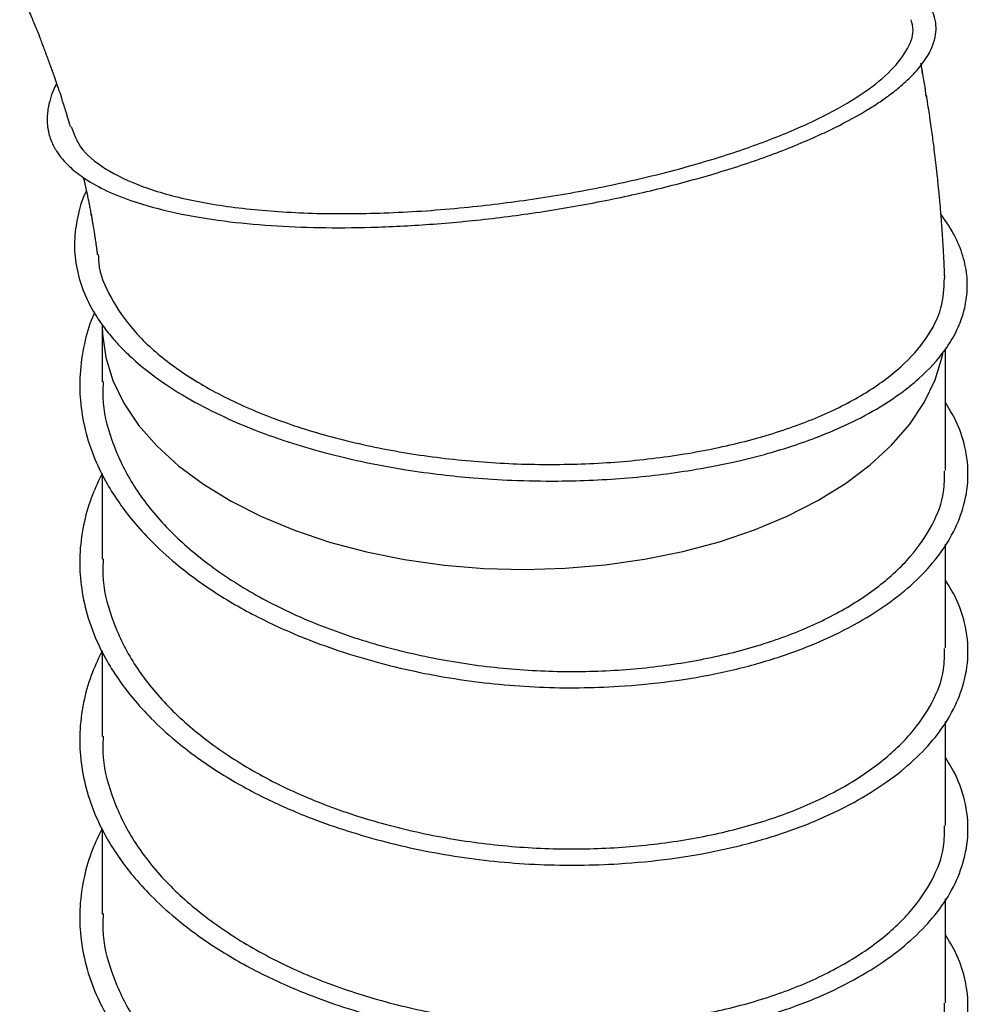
# Model space of a CAD drawing. Header units: inches. Extents: x 0.3 to 33.8, y 0.2 to 21.7.
# Tile 206 of 209: x 31.583 to 32.264, y 14.64 to 15.346. Entities that reach past the tile are written whole.
import ezdxf

# ---------------------------------------------------------------- set-up
doc = ezdxf.new("R2010")
doc.units = ezdxf.units.IN
doc.header["$MEASUREMENT"] = 0

msp = doc.modelspace()

# ---------------------------------------------------------------- linework, layer by layer
at = {"color": 7, "linetype": 'Continuous', "lineweight": 25, "flags": 128}
msp.add_lwpolyline([(31.64251, 15.1265), (31.64269, 15.12058), (31.6451, 15.10386), (31.65027, 15.08735), (31.65816, 15.0712), (31.6687, 15.05557), (31.68179, 15.04059), (31.69731, 15.0264), (31.71511, 15.01315), (31.73504, 15.00093), (31.75691, 14.98988), (31.78051, 14.98009), (31.80563, 14.97165), (31.83204, 14.96465), (31.85949, 14.95914), (31.88773, 14.95517), (31.9165, 14.95279), (31.94553, 14.95201), (31.97456, 14.95285), (32.00331, 14.95529), (32.03153, 14.95931), (32.05894, 14.96487), (32.08531, 14.97193), (32.11038, 14.98042), (32.13393, 14.99026), (32.15573, 15.00135), (32.17558, 15.0136), (32.19331, 15.0269), (32.20874, 15.04111), (32.22174, 15.05612), (32.23219, 15.07177), (32.23999, 15.08794), (32.24506, 15.10446), (32.24551, 15.10658)], dxfattribs=at)
at = {"color": 7, "linetype": 'Continuous', "lineweight": 25}
for points, knots in [([(31.60986, 15.30027), (31.60907, 15.29868), (31.60697, 15.29442), (31.60453, 15.28709), (31.60284, 15.27784), (31.60319, 15.26817), (31.60571, 15.25926), (31.60953, 15.25201), (31.61391, 15.24612), (31.61982, 15.23987), (31.62912, 15.2324), (31.64361, 15.22407), (31.66519, 15.21523), (31.69359, 15.20743), (31.72803, 15.20164), (31.7629, 15.19829), (31.79836, 15.19684), (31.83636, 15.19705), (31.87795, 15.19914), (31.92245, 15.20337), (31.96773, 15.20969), (32.01199, 15.2179), (32.05441, 15.22779), (32.09452, 15.2393), (32.13188, 15.25237), (32.1642, 15.26633), (32.18593, 15.27799), (32.19928, 15.28644), (32.20778, 15.29241), (32.2164, 15.29925), (32.22543, 15.30775), (32.23325, 15.31738), (32.23833, 15.32688), (32.24056, 15.33511), (32.24085, 15.3426), (32.23943, 15.34956), (32.2362, 15.35639), (32.23097, 15.3631), (32.225, 15.36883), (32.21946, 15.37211), (32.21749, 15.37327)], [0, 0, 0, 0, 0.009946, 0.02667, 0.047091, 0.070968, 0.093172, 0.111628, 0.126332, 0.140335, 0.16398, 0.19317, 0.223117, 0.265278, 0.303793, 0.338029, 0.370546, 0.403462, 0.439568, 0.477755, 0.515972, 0.55416, 0.592214, 0.630286, 0.669436, 0.709776, 0.745881, 0.761212, 0.774911, 0.791524, 0.812979, 0.839145, 0.86449, 0.88612, 0.904045, 0.92504, 0.944401, 0.963869, 0.987192, 1, 1, 1, 1]), ([(31.58339, 15.36769), (31.58365, 15.36713), (31.58395, 15.36646), (31.58449, 15.3653), (31.5847, 15.36483), (31.58487, 15.36444), (31.58499, 15.36415), (31.58512, 15.36385), (31.58531, 15.36341), (31.58577, 15.3623), (31.58615, 15.36141), (31.58679, 15.35997), (31.5872, 15.35904), (31.58749, 15.35837), (31.58767, 15.35794), (31.58807, 15.357), (31.58848, 15.35602), (31.58895, 15.35493), (31.58925, 15.35423), (31.58942, 15.35382), (31.58967, 15.35324), (31.59002, 15.35239), (31.5905, 15.35124), (31.59093, 15.35024), (31.59134, 15.34931), (31.5916, 15.34868), (31.59183, 15.34812), (31.59243, 15.34662), (31.59259, 15.34619), (31.59324, 15.34463), (31.59357, 15.34385), (31.59383, 15.3432), (31.59403, 15.34271), (31.59423, 15.34219), (31.59456, 15.34138), (31.59499, 15.34032), (31.59561, 15.33885), (31.59606, 15.33787), (31.59656, 15.33678), (31.59672, 15.3364), (31.59684, 15.33612), (31.59692, 15.33594), (31.59699, 15.33576), (31.59706, 15.3356), (31.59711, 15.33545), (31.59718, 15.33525), (31.59727, 15.33499), (31.59731, 15.33479), (31.5973, 15.33465), (31.59718, 15.33479), (31.59713, 15.33491), (31.59727, 15.33463), (31.59737, 15.33441), (31.59744, 15.33425), (31.5975, 15.3341), (31.59755, 15.33398), (31.5976, 15.33385), (31.59766, 15.33371), (31.59771, 15.33357), (31.5978, 15.33335), (31.59814, 15.33242), (31.59844, 15.33159), (31.59925, 15.32948), (31.59972, 15.32828), (31.59998, 15.3276), (31.60009, 15.32732), (31.6002, 15.32705), (31.60041, 15.32649), (31.60055, 15.32611), (31.60082, 15.32538), (31.60112, 15.32459), (31.60146, 15.3237), (31.60173, 15.32298), (31.60212, 15.32196), (31.60246, 15.32103), (31.60279, 15.32013), (31.60304, 15.31946), (31.60321, 15.31899), (31.60344, 15.31837), (31.60364, 15.31784), (31.60388, 15.31719), (31.60407, 15.31668), (31.60434, 15.31593), (31.60464, 15.31509), (31.605, 15.31408), (31.60528, 15.31331), (31.60546, 15.31284), (31.60555, 15.31258), (31.60565, 15.31231), (31.60573, 15.31209), (31.60582, 15.31184), (31.60592, 15.31157), (31.6062, 15.31079), (31.6065, 15.30991), (31.60693, 15.30869), (31.60745, 15.30723), (31.60778, 15.30636), (31.6082, 15.30521), (31.6084, 15.30464), (31.60859, 15.3041), (31.60876, 15.3036), (31.60902, 15.30281), (31.60935, 15.30182), (31.60962, 15.30098), (31.60983, 15.30036), (31.61005, 15.29968), (31.61027, 15.29904), (31.61039, 15.29866), (31.6105, 15.29836), (31.61057, 15.29814), (31.61067, 15.29784), (31.61079, 15.29749), (31.61114, 15.29647), (31.61161, 15.29518), (31.61202, 15.29421), (31.61248, 15.29305), (31.61262, 15.29269), (31.61272, 15.29241), (31.61279, 15.29222), (31.61284, 15.29204), (31.61292, 15.2918), (31.61301, 15.29146), (31.61307, 15.29115), (31.61312, 15.29075), (31.61325, 15.29013), (31.61335, 15.28975), (31.61384, 15.28819), (31.61483, 15.28515), (31.61585, 15.28188), (31.61688, 15.27852), (31.61752, 15.27643), (31.61803, 15.27473), (31.61812, 15.27444), (31.61841, 15.27347), (31.61859, 15.27287), (31.61875, 15.27234), (31.61893, 15.27173), (31.61924, 15.27066), (31.61945, 15.26995), (31.6196, 15.26942)], [0, 0, 0, 0, 0.026541, 0.0315381, 0.0356976, 0.0375725, 0.0394276, 0.0413928, 0.0436031, 0.0491933, 0.0716889, 0.0824486, 0.0900992, 0.0931439, 0.095896, 0.0985387, 0.112173, 0.1224571, 0.1270098, 0.129135, 0.1315135, 0.1380482, 0.1472104, 0.157879, 0.1622573, 0.1661364, 0.169922, 0.1739847, 0.2038016, 0.211371, 0.2177538, 0.220801, 0.2239485, 0.227384, 0.2313353, 0.2427604, 0.258454, 0.2859173, 0.2910842, 0.2949884, 0.2965149, 0.2978027, 0.2989149, 0.2999465, 0.3010136, 0.3022216, 0.3053183, 0.3125136, 0.322865, 0.345578, 0.3804953, 0.3901582, 0.3936168, 0.396248, 0.3973058, 0.3982381, 0.3991016, 0.3999663, 0.4009019, 0.4019639, 0.4046023, 0.4237236, 0.4387209, 0.4479676, 0.4498969, 0.4517541, 0.4536314, 0.4556167, 0.4652629, 0.473008, 0.4784894, 0.4829011, 0.4899727, 0.4929666, 0.5025181, 0.5095862, 0.5131848, 0.5167709, 0.5186547, 0.5252835, 0.5292794, 0.5326155, 0.5355325, 0.5433673, 0.5507675, 0.556426, 0.5646919, 0.5698779, 0.5720552, 0.5739537, 0.5756892, 0.5774126, 0.5792795, 0.5906329, 0.5977468, 0.6039066, 0.6210455, 0.6253877, 0.6291181, 0.6324324, 0.6356027, 0.6389329, 0.6502838, 0.6671768, 0.6757195, 0.6837132, 0.6877389, 0.6918115, 0.6927609, 0.6937282, 0.6959301, 0.6987715, 0.7024311, 0.7265635, 0.7577603, 0.7623838, 0.7656861, 0.766959, 0.7680985, 0.7692451, 0.7705381, 0.773917, 0.781596, 0.7923685, 0.8219134, 0.8473591, 0.8560377, 0.8789184, 0.9076132, 0.9261911, 0.9455513, 0.9486297, 0.9658884, 0.9722767, 0.9753838, 0.9786312, 0.9823449, 0.9869119, 1, 1, 1, 1]), ([(31.62036, 15.26962), (31.62213, 15.26461), (31.62609, 15.25336), (31.64374, 15.23882), (31.67052, 15.22586), (31.70576, 15.21613), (31.74794, 15.20971), (31.79582, 15.20672), (31.8478, 15.20717), (31.9002, 15.21081), (31.95112, 15.21709), (31.99927, 15.22542), (32.04539, 15.23585), (32.08833, 15.24806), (32.12692, 15.26176), (32.16024, 15.27656), (32.1873, 15.29208), (32.20762, 15.30791), (32.2201, 15.32357), (32.22538, 15.33648), (32.22337, 15.34357), (32.22268, 15.34602)], [0, 0, 0, 0, 0.0465454, 0.1046434, 0.1627669, 0.2209224, 0.2791097, 0.3373336, 0.3955919, 0.4538844, 0.5057407, 0.5576176, 0.6095107, 0.6614148, 0.7133241, 0.7652326, 0.8171342, 0.8690235, 0.9208952, 0.9727453, 1, 1, 1, 1]), ([(32.23111, 15.3076), (32.23111, 15.3076), (32.23112, 15.30759), (32.2311, 15.30766), (32.23109, 15.30773), (32.23107, 15.30784), (32.23105, 15.30798), (32.23102, 15.30814), (32.23097, 15.3084), (32.23091, 15.3088), (32.23076, 15.3096), (32.23055, 15.31075), (32.23034, 15.31183), (32.23015, 15.31281), (32.23005, 15.31332), (32.22998, 15.31367), (32.22994, 15.3139), (32.2299, 15.3141), (32.22987, 15.31427), (32.22985, 15.31441), (32.22982, 15.31457), (32.22981, 15.3147), (32.22982, 15.31467), (32.22982, 15.31466)], [0, 0, 0, 0, 0.0346026, 0.0523783, 0.0672445, 0.0802653, 0.0929527, 0.1069023, 0.1233228, 0.1661173, 0.2242635, 0.3891087, 0.5943421, 0.6714201, 0.7287236, 0.7512593, 0.7709021, 0.7891258, 0.8077216, 0.828364, 0.8522849, 0.9127119, 1, 1, 1, 1]), ([(32.23006, 15.31279), (32.23005, 15.31278), (32.23005, 15.31275), (32.23003, 15.3128), (32.23001, 15.3129), (32.22999, 15.31298), (32.22997, 15.31306), (32.22996, 15.31313), (32.22995, 15.3132), (32.22993, 15.31331), (32.2299, 15.31346), (32.22988, 15.31364), (32.22986, 15.31374), (32.22986, 15.31379)], [0, 0, 0, 0, 0.109627, 0.402318, 0.507913, 0.590982, 0.626575, 0.660072, 0.693318, 0.728196, 0.80874, 0.910849, 1, 1, 1, 1]), ([(32.23364, 15.29093), (32.23363, 15.29092), (32.23361, 15.2909), (32.23357, 15.29104), (32.23354, 15.29118), (32.23352, 15.2913), (32.23349, 15.29145), (32.23347, 15.29161), (32.23345, 15.29179), (32.23341, 15.29212), (32.23336, 15.29261), (32.23327, 15.29348), (32.23314, 15.29493), (32.23283, 15.29756), (32.23218, 15.30165), (32.23144, 15.30527), (32.23089, 15.30788), (32.23076, 15.30848), (32.23069, 15.30883), (32.23064, 15.30909), (32.23061, 15.30926), (32.23059, 15.30941), (32.23057, 15.30956), (32.23056, 15.30969), (32.23057, 15.30969), (32.23058, 15.30968)], [0, 0, 0, 0, 0.031, 0.045615, 0.051065, 0.055734, 0.060227, 0.065212, 0.071196, 0.07848, 0.102778, 0.136968, 0.211481, 0.362446, 0.610005, 0.875523, 0.914618, 0.929001, 0.940392, 0.949531, 0.953676, 0.957806, 0.96682, 0.97796, 1, 1, 1, 1]), ([(32.24689, 15.16071), (32.24688, 15.16095), (32.24686, 15.16134), (32.24682, 15.16257), (32.24677, 15.16373), (32.24671, 15.16527), (32.24656, 15.16858), (32.24636, 15.17369), (32.24608, 15.17871), (32.24579, 15.18429), (32.24536, 15.19078), (32.24479, 15.19908), (32.24414, 15.20737), (32.2435, 15.21478), (32.2429, 15.22121), (32.24232, 15.22704), (32.24157, 15.23439), (32.24077, 15.24152), (32.23981, 15.24953), (32.23886, 15.25707), (32.23765, 15.26609), (32.23653, 15.27392), (32.23559, 15.28039), (32.23477, 15.28557), (32.23421, 15.28919), (32.23397, 15.29066), (32.23386, 15.29133), (32.23377, 15.29184), (32.23375, 15.29188), (32.23374, 15.2919)], [0, 0, 0, 0, 0.01855, 0.031179, 0.040317, 0.04673, 0.0648, 0.11429, 0.144328, 0.177633, 0.234827, 0.287526, 0.360885, 0.416045, 0.450797, 0.501717, 0.542752, 0.606607, 0.662974, 0.716149, 0.799153, 0.848452, 0.887841, 0.941329, 0.95943, 0.966183, 0.97343, 0.982374, 1, 1, 1, 1]), ([(31.62913, 15.23291), (31.62913, 15.23288), (31.62932, 15.23207), (31.62972, 15.23039), (31.63023, 15.22803), (31.63054, 15.22665), (31.63085, 15.22528), (31.6312, 15.2236), (31.63144, 15.2225), (31.63165, 15.22151), (31.6319, 15.22033), (31.63212, 15.21926), (31.63255, 15.21715), (31.63307, 15.21463), (31.63378, 15.21097), (31.63429, 15.20816), (31.63466, 15.20625), (31.63473, 15.20581), (31.63476, 15.20569), (31.63477, 15.20563), (31.63472, 15.20599), (31.63468, 15.20651), (31.63468, 15.20665), (31.63471, 15.20655), (31.63473, 15.20648), (31.63475, 15.20639), (31.63477, 15.20628), (31.63479, 15.20616), (31.63482, 15.20598), (31.63486, 15.20573), (31.63491, 15.20541), (31.6351, 15.20412), (31.63528, 15.20289), (31.63553, 15.20134), (31.63566, 15.20057), (31.63573, 15.20012), (31.63582, 15.1996), (31.63616, 15.19759), (31.63656, 15.19521), (31.63707, 15.19202), (31.63722, 15.19096), (31.63732, 15.1903), (31.63742, 15.18967), (31.63746, 15.18946), (31.63751, 15.18921), (31.63756, 15.18886), (31.6376, 15.1886), (31.6377, 15.18791), (31.63788, 15.18663), (31.63807, 15.18529), (31.63819, 15.18443), (31.63829, 15.18369), (31.63837, 15.18315), (31.63846, 15.18244), (31.63853, 15.1819), (31.63858, 15.18152), (31.63861, 15.18133), (31.63862, 15.18125), (31.63865, 15.18106), (31.63867, 15.18091), (31.63872, 15.18061), (31.63876, 15.18029), (31.6388, 15.17996), (31.63886, 15.17952), (31.63893, 15.17897), (31.63901, 15.1783), (31.63906, 15.17784), (31.6391, 15.17757)], [0, 0, 0, 0, 0.001046, 0.034274, 0.072782, 0.089255, 0.111341, 0.143856, 0.155927, 0.165764, 0.183259, 0.197077, 0.208111, 0.258647, 0.312641, 0.371792, 0.394474, 0.401957, 0.411431, 0.423182, 0.47309, 0.49704, 0.513078, 0.515894, 0.518191, 0.520097, 0.521464, 0.522864, 0.52443, 0.527913, 0.532532, 0.538425, 0.588554, 0.610529, 0.616541, 0.621283, 0.627767, 0.634442, 0.723439, 0.750933, 0.76377, 0.774498, 0.779357, 0.803433, 0.824967, 0.833673, 0.837243, 0.840467, 0.865772, 0.882658, 0.890617, 0.897628, 0.914253, 0.92361, 0.933443, 0.936378, 0.938801, 0.939677, 0.940745, 0.951045, 0.960185, 0.964966, 0.96988, 0.975213, 0.98153, 0.989548, 1, 1, 1, 1]), ([(31.63121, 15.22358), (31.63113, 15.22343), (31.6284, 15.21803), (31.62505, 15.20659), (31.62217, 15.18936), (31.62313, 15.17157), (31.62759, 15.15412), (31.63467, 15.13905), (31.64273, 15.12679), (31.65013, 15.11758), (31.65789, 15.10927), (31.66829, 15.09952), (31.68382, 15.08725), (31.70508, 15.07377), (31.72856, 15.06175), (31.75109, 15.05218), (31.77378, 15.04401), (31.79931, 15.03627), (31.82859, 15.02914), (31.85819, 15.02365), (31.8849, 15.01996), (31.91028, 15.01742), (31.93812, 15.01568), (31.97556, 15.01503), (32.02031, 15.01707), (32.06303, 15.02244), (32.09604, 15.02895), (32.11905, 15.03477), (32.13861, 15.04072), (32.15798, 15.04765), (32.17934, 15.05681), (32.20466, 15.07034), (32.2289, 15.08799), (32.24583, 15.10654), (32.25531, 15.12224), (32.26031, 15.13486), (32.26303, 15.14769), (32.26334, 15.16167), (32.26049, 15.17665), (32.25491, 15.18994), (32.24916, 15.19975), (32.24557, 15.20454), (32.2442, 15.20637)], [0, 0, 0, 0, 0.000705, 0.026131, 0.054622, 0.083189, 0.111751, 0.139982, 0.158817, 0.175074, 0.188853, 0.204066, 0.22969, 0.260577, 0.288904, 0.312758, 0.333695, 0.358087, 0.386616, 0.414298, 0.436404, 0.455624, 0.479003, 0.506778, 0.55015, 0.593147, 0.620233, 0.642892, 0.661117, 0.681011, 0.706382, 0.736549, 0.780884, 0.822231, 0.847363, 0.870207, 0.892135, 0.917188, 0.945624, 0.972868, 0.989633, 1, 1, 1, 1]), ([(31.63978, 15.1778), (31.63982, 15.17578), (31.63999, 15.16522), (31.64809, 15.1467), (31.66413, 15.12293), (31.68808, 15.10093), (31.71841, 15.08108), (31.75466, 15.06385), (31.79574, 15.04957), (31.84067, 15.03858), (31.88824, 15.03106), (31.93724, 15.02722), (31.98638, 15.02707), (32.03438, 15.03063), (32.08002, 15.03776), (32.12207, 15.0483), (32.15949, 15.06193), (32.19124, 15.07833), (32.21661, 15.09702), (32.23466, 15.11755), (32.24563, 15.13899), (32.24635, 15.15363), (32.24671, 15.16077)], [0, 0, 0, 0, 0.012261, 0.064203, 0.116163, 0.168143, 0.220148, 0.272178, 0.324235, 0.376321, 0.428434, 0.480574, 0.532738, 0.584923, 0.637124, 0.689335, 0.741551, 0.793766, 0.845973, 0.898168, 0.950345, 1, 1, 1, 1]), ([(31.63702, 15.1359), (31.63654, 15.13484), (31.63316, 15.12755), (31.62924, 15.11288), (31.62619, 15.09291), (31.62652, 15.07235), (31.62987, 15.05197), (31.63648, 15.03198), (31.6452, 15.01431), (31.65461, 14.99959), (31.66511, 14.98592), (31.67817, 14.97156), (31.6974, 14.95394), (31.72333, 14.93495), (31.75539, 14.91669), (31.79452, 14.89932), (31.84202, 14.88383), (31.89837, 14.87222), (31.95613, 14.86669), (32.00717, 14.86725), (32.0506, 14.87145), (32.08689, 14.87772), (32.12144, 14.88665), (32.15347, 14.89817), (32.18185, 14.91174), (32.20577, 14.92662), (32.22517, 14.94229), (32.2407, 14.95887), (32.25266, 14.9767), (32.26089, 14.9964), (32.26455, 15.01803), (32.26231, 15.03913), (32.25613, 15.05727), (32.25009, 15.06728), (32.2475, 15.07158)], [0, 0, 0, 0, 0.004348, 0.029981, 0.058777, 0.083555, 0.111042, 0.139519, 0.163928, 0.183937, 0.202147, 0.223724, 0.248857, 0.285811, 0.32133, 0.354882, 0.40354, 0.45253, 0.501253, 0.549617, 0.582365, 0.615572, 0.649312, 0.683313, 0.717258, 0.749769, 0.780474, 0.810377, 0.841448, 0.87376, 0.909221, 0.948155, 0.977712, 1, 1, 1, 1]), ([(31.64251, 15.12664), (31.64251, 15.12367), (31.64251, 15.11466), (31.64251, 15.10541), (31.64251, 15.09617), (31.64251, 15.09425), (31.64251, 15.09191), (31.64252, 15.09095), (31.64252, 15.08979), (31.64251, 15.08894), (31.64251, 15.0878), (31.64251, 15.08699), (31.64251, 15.08653)], [0, 0, 0, 0, 0.214972, 0.652086, 0.758645, 0.819725, 0.86924, 0.917987, 0.933107, 0.950165, 0.971649, 1, 1, 1, 1]), ([(32.24751, 15.02294), (32.24751, 15.02301), (32.24751, 15.02312), (32.2475, 15.0238), (32.2475, 15.02555), (32.24751, 15.02836), (32.24751, 15.03144), (32.24751, 15.03482), (32.24751, 15.03831), (32.24751, 15.0416), (32.24751, 15.04449), (32.24751, 15.04913), (32.24751, 15.05357), (32.24751, 15.05743), (32.24751, 15.06128), (32.24751, 15.06465), (32.24751, 15.06654), (32.24751, 15.06761), (32.24751, 15.06968), (32.2475, 15.07196), (32.24748, 15.07406), (32.24747, 15.07541), (32.24747, 15.07622), (32.24747, 15.07671), (32.24748, 15.07705), (32.24749, 15.07731), (32.2475, 15.07739), (32.24751, 15.07845), (32.24751, 15.08049), (32.24751, 15.0826), (32.24751, 15.08382), (32.24751, 15.08436), (32.24751, 15.08499), (32.24751, 15.08611), (32.24751, 15.08813), (32.24751, 15.09111), (32.24751, 15.09421), (32.24751, 15.0976), (32.24751, 15.10031), (32.24751, 15.10399), (32.24751, 15.10699), (32.24751, 15.10955), (32.24751, 15.11013)], [0, 0, 0, 0, 0.0163324, 0.0278726, 0.0373247, 0.076923, 0.1021392, 0.1475477, 0.1838088, 0.1999204, 0.2430926, 0.3038761, 0.3451253, 0.3811483, 0.4342758, 0.4733863, 0.4839313, 0.495795, 0.5100036, 0.5413347, 0.5565112, 0.5692341, 0.5757452, 0.5829188, 0.5913637, 0.6015053, 0.6222383, 0.6304022, 0.660777, 0.6835978, 0.7007713, 0.7169132, 0.7323797, 0.7396707, 0.7606187, 0.7916451, 0.8306858, 0.8657675, 0.8964595, 0.917162, 0.981157, 1, 1, 1, 1]), ([(31.64338, 15.08686), (31.64314, 15.08302), (31.64228, 15.06894), (31.64857, 15.04463), (31.66206, 15.01501), (31.68291, 14.98719), (31.71005, 14.96153), (31.74312, 14.93839), (31.7812, 14.91851), (31.82315, 14.90245), (31.86807, 14.89031), (31.91508, 14.88219), (31.96283, 14.8784), (32.00995, 14.87905), (32.05548, 14.88388), (32.09848, 14.89265), (32.13766, 14.90517), (32.17195, 14.92108), (32.20068, 14.93985), (32.2233, 14.96091), (32.2387, 14.98371), (32.24681, 15.00459), (32.24669, 15.01762), (32.24664, 15.02259)], [0, 0, 0, 0, 0.01885, 0.069171, 0.119492, 0.169186, 0.21888, 0.269201, 0.319522, 0.369216, 0.418909, 0.469231, 0.519552, 0.569246, 0.618939, 0.669261, 0.719582, 0.769276, 0.818969, 0.869291, 0.919612, 0.969306, 1, 1, 1, 1]), ([(31.64248, 15.02076), (31.64004, 15.01571), (31.63461, 15.00444), (31.62912, 14.98572), (31.62622, 14.96573), (31.62651, 14.94518), (31.62987, 14.92479), (31.63648, 14.90481), (31.64521, 14.88714), (31.65461, 14.87241), (31.66511, 14.85874), (31.67817, 14.84439), (31.6974, 14.82676), (31.72333, 14.80777), (31.75539, 14.78951), (31.79452, 14.77214), (31.84202, 14.75665), (31.89837, 14.74504), (31.95613, 14.73952), (32.00717, 14.74008), (32.0506, 14.74427), (32.08689, 14.75055), (32.12144, 14.75948), (32.15347, 14.77099), (32.18185, 14.78457), (32.20577, 14.79944), (32.22517, 14.81512), (32.2407, 14.83169), (32.25266, 14.84952), (32.26089, 14.86922), (32.26455, 14.89086), (32.26231, 14.91195), (32.25613, 14.9301), (32.25009, 14.9401), (32.2475, 14.9444)], [0, 0, 0, 0, 0.020488, 0.045705, 0.074034, 0.098411, 0.125452, 0.153468, 0.177481, 0.197166, 0.215081, 0.236308, 0.261033, 0.297388, 0.332332, 0.36534, 0.413209, 0.461406, 0.509339, 0.556919, 0.589137, 0.621805, 0.654998, 0.688448, 0.721842, 0.753827, 0.784035, 0.813453, 0.84402, 0.875808, 0.910694, 0.948997, 0.978075, 1, 1, 1, 1]), ([(31.64251, 15.02083), (31.64251, 15.02066), (31.64251, 15.01956), (31.64251, 15.01795), (31.64251, 15.01472), (31.64251, 15.0123), (31.64251, 15.00965), (31.64251, 15.00894), (31.64251, 15.00796), (31.64251, 15.0072), (31.64251, 15.0066), (31.64251, 15.00566), (31.64251, 15.00458), (31.64251, 15.00318), (31.64251, 15.00163), (31.64251, 15.00033), (31.64251, 14.99977), (31.64251, 14.99946)], [0, 0, 0, 0, 0.019522, 0.131493, 0.231989, 0.398129, 0.475009, 0.550017, 0.603293, 0.63383, 0.661175, 0.702488, 0.751645, 0.81363, 0.893352, 0.94279, 1, 1, 1, 1]), ([(31.64251, 14.99947), (31.64251, 14.9965), (31.64251, 14.98748), (31.64251, 14.97823), (31.64251, 14.96899), (31.64251, 14.96708), (31.64251, 14.96473), (31.64252, 14.96377), (31.64252, 14.96261), (31.64251, 14.96176), (31.64251, 14.96063), (31.64251, 14.95982), (31.64251, 14.95936)], [0, 0, 0, 0, 0.214972, 0.652086, 0.758645, 0.819725, 0.86924, 0.917987, 0.933107, 0.950165, 0.971649, 1, 1, 1, 1]), ([(32.24751, 14.89577), (32.24751, 14.89584), (32.24751, 14.89594), (32.24751, 14.89641), (32.2475, 14.89692), (32.2475, 14.89858), (32.24751, 14.90146), (32.24751, 14.90453), (32.24751, 14.90817), (32.24751, 14.91175), (32.24751, 14.91446), (32.24751, 14.91596), (32.24751, 14.91933), (32.24751, 14.92344), (32.24751, 14.92791), (32.24751, 14.93197), (32.24751, 14.9364), (32.24751, 14.93939), (32.24751, 14.94092), (32.24751, 14.94171), (32.24751, 14.94266), (32.2475, 14.94476), (32.24747, 14.94683), (32.24746, 14.94866), (32.24747, 14.94925), (32.24747, 14.94968), (32.24748, 14.94998), (32.24749, 14.95009), (32.2475, 14.95024), (32.24751, 14.95059), (32.24751, 14.95107), (32.24751, 14.95264), (32.24751, 14.95468), (32.24751, 14.95704), (32.24751, 14.95818), (32.24751, 14.96215), (32.24751, 14.96591), (32.24751, 14.9681), (32.24751, 14.96974), (32.24751, 14.97016)], [0, 0, 0, 0, 0.019954, 0.027461, 0.033902, 0.045366, 0.092304, 0.122734, 0.17683, 0.221114, 0.239237, 0.268967, 0.300279, 0.369719, 0.416022, 0.469322, 0.529363, 0.575033, 0.581716, 0.589588, 0.599462, 0.611404, 0.655848, 0.663473, 0.671342, 0.680305, 0.691017, 0.703917, 0.716202, 0.726505, 0.735465, 0.743774, 0.785077, 0.815073, 0.857158, 0.906979, 0.93951, 0.984679, 1, 1, 1, 1]), ([(31.64338, 14.95969), (31.64314, 14.95585), (31.64228, 14.94177), (31.64857, 14.91746), (31.66206, 14.88784), (31.68291, 14.86001), (31.71005, 14.83436), (31.74312, 14.81122), (31.7812, 14.79133), (31.82315, 14.77527), (31.86807, 14.76314), (31.91508, 14.75502), (31.96283, 14.75123), (32.00995, 14.75188), (32.05548, 14.75671), (32.09848, 14.76547), (32.13766, 14.77799), (32.17195, 14.79391), (32.20068, 14.81267), (32.2233, 14.83373), (32.2387, 14.85653), (32.24681, 14.87741), (32.24669, 14.89043), (32.24664, 14.8954)], [0, 0, 0, 0, 0.0188502, 0.0691733, 0.1194963, 0.1691915, 0.2188867, 0.2692098, 0.3195329, 0.3692281, 0.4189233, 0.4692463, 0.5195694, 0.5692646, 0.6189598, 0.6692829, 0.719606, 0.7693012, 0.8189964, 0.8693194, 0.9196425, 0.9693377, 1, 1, 1, 1]), ([(31.64248, 14.89358), (31.64004, 14.88853), (31.63461, 14.87726), (31.62912, 14.85855), (31.62622, 14.83856), (31.62651, 14.818), (31.62987, 14.79761), (31.63648, 14.77763), (31.64521, 14.75996), (31.65461, 14.74524), (31.66511, 14.73157), (31.67817, 14.71721), (31.6974, 14.69959), (31.72333, 14.68059), (31.75539, 14.66233), (31.79452, 14.64496), (31.84202, 14.62947), (31.89837, 14.61787), (31.95613, 14.61234), (32.00717, 14.6129), (32.0506, 14.6171), (32.08689, 14.62337), (32.12144, 14.6323), (32.15347, 14.64382), (32.18185, 14.65739), (32.20577, 14.67227), (32.22517, 14.68794), (32.2407, 14.70452), (32.25266, 14.72234), (32.26089, 14.74205), (32.26455, 14.76368), (32.26231, 14.78478), (32.25613, 14.80292), (32.25009, 14.81292), (32.2475, 14.81722)], [0, 0, 0, 0, 0.020488, 0.045705, 0.074034, 0.098411, 0.125452, 0.153468, 0.177481, 0.197166, 0.215081, 0.236308, 0.261033, 0.297388, 0.332332, 0.36534, 0.413209, 0.461406, 0.509339, 0.556919, 0.589137, 0.621805, 0.654998, 0.688448, 0.721842, 0.753827, 0.784035, 0.813453, 0.84402, 0.875808, 0.910694, 0.948997, 0.978075, 1, 1, 1, 1]), ([(31.64251, 14.89365), (31.64251, 14.89349), (31.64251, 14.89239), (31.64251, 14.89077), (31.64251, 14.88755), (31.64251, 14.88513), (31.64251, 14.88247), (31.64251, 14.88176), (31.64251, 14.88078), (31.64251, 14.88002), (31.64251, 14.87943), (31.64251, 14.87848), (31.64251, 14.8774), (31.64251, 14.876), (31.64251, 14.87445), (31.64251, 14.87315), (31.64251, 14.87259), (31.64251, 14.87229)], [0, 0, 0, 0, 0.0195222, 0.1314927, 0.2319892, 0.3981292, 0.475009, 0.5500174, 0.6032925, 0.6338303, 0.6611755, 0.7024882, 0.7516452, 0.8136302, 0.8933518, 0.9427896, 1, 1, 1, 1]), ([(31.64251, 14.87229), (31.64251, 14.86932), (31.64251, 14.86031), (31.64251, 14.85105), (31.64251, 14.84182), (31.64251, 14.8399), (31.64251, 14.83755), (31.64252, 14.8366), (31.64252, 14.83543), (31.64251, 14.83458), (31.64251, 14.83345), (31.64251, 14.83264), (31.64251, 14.83218)], [0, 0, 0, 0, 0.214972, 0.652086, 0.7586449, 0.819725, 0.8692397, 0.9179872, 0.933107, 0.9501652, 0.9716491, 1, 1, 1, 1]), ([(32.24751, 14.76859), (32.24751, 14.76866), (32.24751, 14.76876), (32.24751, 14.76923), (32.2475, 14.76974), (32.2475, 14.7714), (32.24751, 14.77428), (32.24751, 14.77736), (32.24751, 14.781), (32.24751, 14.78457), (32.24751, 14.78729), (32.24751, 14.78878), (32.24751, 14.79216), (32.24751, 14.79626), (32.24751, 14.80073), (32.24751, 14.8048), (32.24751, 14.80923), (32.24751, 14.81222), (32.24751, 14.81374), (32.24751, 14.81454), (32.24751, 14.81549), (32.2475, 14.81758), (32.24747, 14.81965), (32.24746, 14.82149), (32.24747, 14.82207), (32.24747, 14.82251), (32.24748, 14.82281), (32.24749, 14.82291), (32.2475, 14.82306), (32.24751, 14.82341), (32.24751, 14.8239), (32.24751, 14.82546), (32.24751, 14.82751), (32.24751, 14.82987), (32.24751, 14.83101), (32.24751, 14.83497), (32.24751, 14.83874), (32.24751, 14.84092), (32.24751, 14.84257), (32.24751, 14.84299)], [0, 0, 0, 0, 0.019954, 0.027461, 0.033902, 0.045366, 0.092304, 0.122734, 0.17683, 0.221114, 0.239237, 0.268967, 0.300279, 0.369719, 0.416022, 0.469322, 0.529363, 0.575033, 0.581716, 0.589588, 0.599462, 0.611404, 0.655848, 0.663473, 0.671342, 0.680305, 0.691017, 0.703917, 0.716202, 0.726505, 0.735465, 0.743774, 0.785077, 0.815073, 0.857158, 0.906979, 0.93951, 0.984679, 1, 1, 1, 1]), ([(31.64338, 14.83251), (31.64314, 14.82867), (31.64228, 14.81459), (31.64857, 14.79028), (31.66206, 14.76066), (31.68291, 14.73284), (31.71005, 14.70718), (31.74312, 14.68404), (31.7812, 14.66415), (31.82315, 14.6481), (31.86807, 14.63596), (31.91508, 14.62784), (31.96283, 14.62405), (32.00995, 14.6247), (32.05548, 14.62953), (32.09848, 14.6383), (32.13766, 14.65081), (32.17195, 14.66673), (32.20068, 14.6855), (32.2233, 14.70655), (32.2387, 14.72936), (32.24681, 14.75024), (32.24669, 14.76325), (32.24664, 14.76822)], [0, 0, 0, 0, 0.0188502, 0.0691733, 0.1194963, 0.1691915, 0.2188867, 0.2692098, 0.3195329, 0.3692281, 0.4189233, 0.4692463, 0.5195694, 0.5692646, 0.6189598, 0.6692829, 0.719606, 0.7693012, 0.8189964, 0.8693194, 0.9196425, 0.9693377, 1, 1, 1, 1]), ([(31.64248, 14.76641), (31.64004, 14.76136), (31.63461, 14.75009), (31.62912, 14.73137), (31.62622, 14.71138), (31.62651, 14.69083), (31.62987, 14.67044), (31.63648, 14.65045), (31.64521, 14.63279), (31.65461, 14.61806), (31.66511, 14.60439), (31.67817, 14.59004), (31.6974, 14.57241), (31.72333, 14.55342), (31.75539, 14.53516), (31.79452, 14.51779), (31.84202, 14.5023), (31.89837, 14.49069), (31.95613, 14.48517), (32.00717, 14.48573), (32.0506, 14.48992), (32.08689, 14.4962), (32.12144, 14.50513), (32.15347, 14.51664), (32.18185, 14.53022), (32.20577, 14.54509), (32.22517, 14.56077), (32.2407, 14.57734), (32.25266, 14.59517), (32.26089, 14.61487), (32.26455, 14.63651), (32.26231, 14.6576), (32.25613, 14.67574), (32.25009, 14.68575), (32.2475, 14.69005)], [0, 0, 0, 0, 0.020488, 0.045705, 0.074034, 0.098411, 0.125452, 0.153468, 0.177481, 0.197166, 0.215081, 0.236308, 0.261033, 0.297388, 0.332332, 0.36534, 0.413209, 0.461406, 0.509339, 0.556919, 0.589137, 0.621805, 0.654998, 0.688448, 0.721842, 0.753827, 0.784035, 0.813453, 0.84402, 0.875808, 0.910694, 0.948997, 0.978075, 1, 1, 1, 1]), ([(31.64251, 14.76634), (31.64251, 14.76623), (31.64251, 14.76517), (31.64251, 14.7636), (31.64251, 14.76037), (31.64251, 14.75795), (31.64251, 14.7553), (31.64251, 14.75458), (31.64251, 14.75361), (31.64251, 14.75285), (31.64251, 14.75225), (31.64251, 14.75131), (31.64251, 14.75022), (31.64251, 14.74882), (31.64251, 14.74728), (31.64251, 14.74597), (31.64251, 14.74541), (31.64251, 14.74511)], [0, 0, 0, 0, 0.014328, 0.126892, 0.227921, 0.394941, 0.472228, 0.547634, 0.601191, 0.631891, 0.659381, 0.700912, 0.75033, 0.812643, 0.892787, 0.942487, 1, 1, 1, 1]), ([(31.64251, 14.74511), (31.64251, 14.74214), (31.64251, 14.73313), (31.64251, 14.72388), (31.64251, 14.71464), (31.64251, 14.71273), (31.64251, 14.71038), (31.64252, 14.70942), (31.64252, 14.70826), (31.64251, 14.70741), (31.64251, 14.70628), (31.64251, 14.70547), (31.64251, 14.70501)], [0, 0, 0, 0, 0.214972, 0.652086, 0.758645, 0.819725, 0.86924, 0.917987, 0.933107, 0.950165, 0.971649, 1, 1, 1, 1]), ([(32.24751, 14.64141), (32.24751, 14.64149), (32.24751, 14.64159), (32.24751, 14.64206), (32.2475, 14.64256), (32.2475, 14.64423), (32.24751, 14.64711), (32.24751, 14.65018), (32.24751, 14.65382), (32.24751, 14.65739), (32.24751, 14.66011), (32.24751, 14.66161), (32.24751, 14.66498), (32.24751, 14.66909), (32.24751, 14.67356), (32.24751, 14.67762), (32.24751, 14.68205), (32.24751, 14.68504), (32.24751, 14.68657), (32.24751, 14.68736), (32.24751, 14.68831), (32.2475, 14.69041), (32.24747, 14.69248), (32.24746, 14.69431), (32.24747, 14.6949), (32.24747, 14.69533), (32.24748, 14.69563), (32.24749, 14.69574), (32.2475, 14.69589), (32.24751, 14.69623), (32.24751, 14.69672), (32.24751, 14.69829), (32.24751, 14.70033), (32.24751, 14.70269), (32.24751, 14.70383), (32.24751, 14.7078), (32.24751, 14.71156), (32.24751, 14.71374), (32.24751, 14.71539), (32.24751, 14.71581)], [0, 0, 0, 0, 0.0199539, 0.0274611, 0.0339017, 0.0453659, 0.0923039, 0.1227342, 0.1768299, 0.2211137, 0.2392371, 0.2689672, 0.3002792, 0.3697191, 0.4160221, 0.4693219, 0.5293631, 0.5750329, 0.581716, 0.5895882, 0.5994621, 0.6114038, 0.6558481, 0.6634726, 0.6713423, 0.6803047, 0.691017, 0.7039166, 0.7162016, 0.7265049, 0.7354654, 0.7437741, 0.7850771, 0.8150733, 0.8571582, 0.9069789, 0.9395097, 0.984679, 1, 1, 1, 1]), ([(31.64338, 14.70533), (31.64314, 14.7015), (31.64228, 14.68742), (31.64857, 14.66311), (31.66206, 14.63348), (31.68291, 14.60566), (31.71005, 14.58001), (31.74312, 14.55687), (31.7812, 14.53698), (31.82315, 14.52092), (31.86807, 14.50878), (31.91508, 14.50067), (31.96283, 14.49688), (32.00995, 14.49753), (32.05548, 14.50236), (32.09848, 14.51112), (32.13766, 14.52364), (32.17195, 14.53956), (32.20068, 14.55832), (32.2233, 14.57938), (32.2387, 14.60218), (32.24681, 14.62306), (32.24669, 14.63608), (32.24664, 14.64104)], [0, 0, 0, 0, 0.0188502, 0.0691733, 0.1194963, 0.1691915, 0.2188867, 0.2692098, 0.3195329, 0.3692281, 0.4189233, 0.4692463, 0.5195694, 0.5692646, 0.6189598, 0.6692829, 0.719606, 0.7693012, 0.8189964, 0.8693194, 0.9196425, 0.9693377, 1, 1, 1, 1])]:
    msp.add_open_spline(points, degree=3, knots=knots, dxfattribs=at)

doc.saveas('drawing.dxf')
